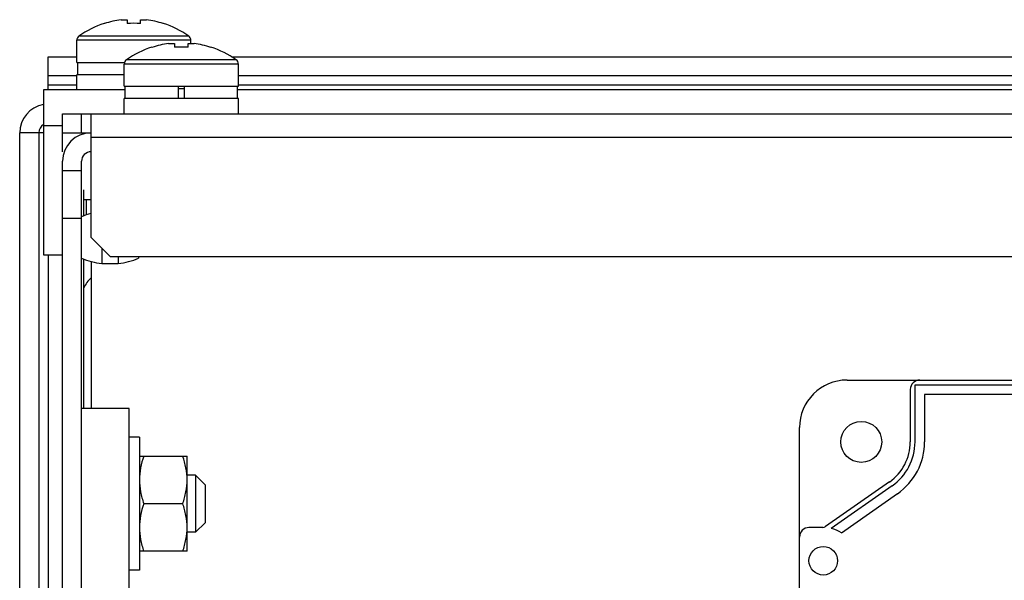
# Model space of a CAD drawing. Header units: millimetres. Extents: x 0 to 2000, y 0 to 2200.
# Tile 7 of 54: x 1037 to 1140, y 352 to 411. Entities that reach past the tile are written whole.
import ezdxf

# ---------------------------------------------------------------- set-up
doc = ezdxf.new("R2010")
doc.units = ezdxf.units.MM
doc.header["$LTSCALE"] = 143.407407
for name, color, linetype in [('00_COMPONENTS', 7, 'CONTINUOUS'), ('_1091541', 7, 'CONTINUOUS'), ('_8934', 7, 'CONTINUOUS')]:
    doc.layers.add(name, color=color, linetype=linetype)

msp = doc.modelspace()

# ---------------------------------------------------------------- linework, layer by layer
at = {"layer": '00_COMPONENTS', "color": 7, "linetype": 'CONTINUOUS'}
for p, q in [((1047.55, 411.07), (1048.18, 411.07)), ((1048.18, 411.07), (1048.18, 410.67)), ((1049.6, 411.07), (1050.22, 411.07)), ((1049.6, 410.67), (1049.6, 411.07)), ((1045.78, 410.69), (1045.79, 410.67)), ((1051.98, 410.67), (1051.99, 410.69)), ((1054.66, 409.35), (1043.12, 409.35)), ((1054.89, 408.91), (1042.89, 408.91)), ((1042.89, 406.58), (1042.89, 408.91)), ((1050.78, 408.19), (1050.79, 408.17)), ((1052.55, 408.57), (1053.18, 408.57)), ((1053.18, 408.57), (1053.18, 408.17)), ((1054.6, 408.57), (1055.22, 408.57)), ((1054.6, 408.17), (1054.6, 408.57)), ((1054.89, 408.57), (1054.89, 408.91)), ((1056.98, 408.17), (1056.99, 408.19)), ((1039.89, 407.18), (1042.89, 407.18)), ((1039.89, 403.68), (1039.89, 407.18)), ((1059.15, 407.18), (1453.62, 407.18)), ((1042.89, 406.58), (1047.92, 406.58)), ((1042.99, 405.28), (1042.99, 406.58)), ((1059.89, 406.41), (1047.89, 406.41)), ((1047.89, 404.08), (1047.89, 406.41)), ((1059.66, 406.85), (1048.12, 406.85)), ((1059.89, 404.08), (1059.89, 406.41)), ((1042.89, 405.18), (1039.89, 405.18)), ((1047.89, 405.28), (1042.89, 405.28)), ((1042.89, 403.68), (1042.89, 405.28)), ((1326.07, 405.18), (1059.89, 405.18)), ((1042.89, 404.18), (1039.89, 404.18)), ((1047.89, 404.08), (1059.89, 404.08)), ((1047.99, 402.78), (1047.99, 404.08)), ((1053.56, 404.08), (1053.56, 402.78)), ((1053.56, 403.83), (1054.21, 403.83)), ((1054.21, 402.78), (1054.21, 404.08)), ((1059.79, 402.78), (1059.79, 404.08)), ((1326.06, 404.18), (1059.89, 404.18)), ((1047.99, 403.68), (1039.39, 403.68)), ((1039.39, 403.68), (1039.39, 386.36)), ((1059.89, 402.78), (1047.89, 402.78)), ((1047.89, 401.18), (1047.89, 402.78)), ((1326.05, 403.68), (1059.79, 403.68)), ((1059.89, 401.18), (1059.89, 402.78)), ((1041.39, 401.18), (1471.39, 401.18)), ((1041.39, 397.18), (1041.39, 401.18)), ((1043.39, 399.18), (1043.39, 401.18)), ((1044.39, 388.18), (1044.39, 401.18)), ((1039.39, 399.93), (1041.39, 399.93)), ((1039.39, 399.18), (1036.89, 399.18)), ((1036.89, 276.18), (1036.89, 399.18)), ((1038.89, 399.18), (1038.89, 276.18)), ((1041.39, 399.18), (1044.39, 399.18)), ((1468.39, 398.68), (1044.39, 398.68)), ((1041.39, 299.08), (1041.39, 396.18)), ((1043.39, 299.08), (1043.39, 396.18)), ((1043.39, 395.18), (1041.39, 395.18)), ((1043.64, 390.46), (1043.64, 393.18)), ((1043.64, 392.18), (1044.39, 392.18)), ((1043.89, 392.18), (1043.89, 390.58)), ((1043.39, 390.18), (1041.39, 390.18)), ((1044.39, 388.18), (1046.39, 386.18)), ((1039.39, 386.36), (1041.39, 386.36)), ((1039.89, 386.36), (1039.89, 276.18)), ((1043.64, 370.18), (1043.64, 385.91)), ((1044.39, 385.66), (1044.39, 370.18)), ((1046.39, 386.18), (1467.39, 386.18)), ((1048.39, 370.18), (1043.39, 370.18)), ((1048.39, 322.68), (1048.39, 370.18)), ((1049.49, 367.18), (1048.39, 367.18)), ((1049.49, 367.18), (1049.49, 353.18)), ((1049.49, 365.18), (1054.49, 365.18)), ((1054.49, 355.18), (1054.49, 365.18)), ((1055.39, 363.18), (1054.49, 363.18)), ((1056.39, 362.18), (1055.39, 363.18)), ((1055.39, 363.18), (1055.39, 357.18)), ((1056.39, 362.18), (1056.39, 358.18)), ((1054.04, 360.18), (1049.93, 360.18)), ((1056.39, 358.18), (1055.39, 357.18)), ((1055.39, 357.18), (1054.49, 357.18)), ((1054.49, 355.18), (1049.49, 355.18)), ((1049.49, 353.18), (1048.39, 353.18))]:
    msp.add_line(p, q, dxfattribs=at)
for centre, radius, start, end in [((1048.89, 401.18), 9.97, 97.7067, 108.0605), ((1048.89, 401.18), 9.97, 71.9395, 82.2933), ((1048.89, 401.18), 10, 108.0819, 125.2515), ((1048.89, 399.63), 11.06, 86.3191, 93.6809), ((1048.89, 401.18), 10, 54.7485, 71.9181), ((1043.43, 408.91), 0.54, 125.2515, 180), ((1054.35, 408.91), 0.54, 0, 54.7485), ((1053.89, 398.68), 10, 108.0819, 125.2515), ((1053.89, 398.68), 9.97, 97.7067, 108.0605), ((1053.89, 397.13), 11.06, 86.3191, 93.6809), ((1053.89, 398.68), 9.97, 71.9395, 82.2933), ((1053.89, 398.68), 10, 54.7485, 71.9181), ((1048.43, 406.41), 0.54, 125.2515, 180), ((1059.35, 406.41), 0.54, 0, 54.7485), ((1039.89, 399.18), 3, 99.643, 180), ((1039.89, 399.18), 1, 120.007, 180), ((1044.39, 396.18), 3, 90, 180), ((1044.39, 396.18), 1, 90, 180), ((1046.39, 381.68), 3, 131.8294, 156.459)]:
    msp.add_arc(centre, radius, start, end, dxfattribs=at)
for points, knots in [([(1049.93, 365.18), (1049.8, 364.78), (1049.57, 363.96), (1049.49, 363.11), (1049.49, 362.68)], [0, 0, 0, 0, 0.501866, 1, 1, 1, 1]), ([(1054.49, 362.68), (1054.49, 363.11), (1054.4, 363.96), (1054.18, 364.78), (1054.04, 365.18)], [0, 0, 0, 0, 0.498134, 1, 1, 1, 1]), ([(1049.49, 362.68), (1049.49, 362.26), (1049.57, 361.41), (1049.8, 360.59), (1049.93, 360.18)], [0, 0, 0, 0, 0.498134, 1, 1, 1, 1]), ([(1054.04, 360.18), (1054.18, 360.59), (1054.4, 361.41), (1054.49, 362.26), (1054.49, 362.68)], [0, 0, 0, 0, 0.501862, 1, 1, 1, 1]), ([(1049.93, 360.18), (1049.8, 359.78), (1049.57, 358.96), (1049.49, 358.11), (1049.49, 357.68)], [0, 0, 0, 0, 0.501866, 1, 1, 1, 1]), ([(1054.49, 357.68), (1054.49, 358.11), (1054.4, 358.96), (1054.18, 359.78), (1054.04, 360.18)], [0, 0, 0, 0, 0.498134, 1, 1, 1, 1]), ([(1049.49, 357.68), (1049.49, 357.26), (1049.57, 356.41), (1049.8, 355.59), (1049.93, 355.18)], [0, 0, 0, 0, 0.498134, 1, 1, 1, 1]), ([(1054.04, 355.18), (1054.18, 355.59), (1054.4, 356.41), (1054.49, 357.26), (1054.49, 357.68)], [0, 0, 0, 0, 0.501862, 1, 1, 1, 1])]:
    msp.add_open_spline(points, degree=3, knots=knots, dxfattribs=at)
at = {"layer": '_1091541', "color": 7, "linetype": 'CONTINUOUS'}
for p, q in [((1123.89, 373.18), (1183.89, 373.18)), ((1130.54, 372.18), (1130.54, 366.68)), ((1131.04, 372.68), (1176.74, 372.68)), ((1131.04, 366.68), (1131.04, 372.68)), ((1175.74, 371.68), (1132.04, 371.68)), ((1132.04, 371.68), (1132.04, 366.68)), ((1118.89, 323.71), (1118.89, 368.18)), ((1128.34, 362.47), (1121.64, 357.78)), ((1128.63, 362.06), (1122.23, 357.58)), ((1123.31, 357.11), (1129.2, 361.24)), ((1121.35, 357.68), (1119.89, 357.68))]:
    msp.add_line(p, q, dxfattribs=at)
for centre, radius in [((1125.39, 366.68), 2.15), ((1121.39, 354.18), 1.5)]:
    msp.add_circle(centre, radius, dxfattribs=at)
for centre, radius, start, end in [((1123.89, 368.18), 5, 90, 180), ((1131.54, 372.18), 1, 90, 180), ((1125.39, 366.68), 5.15, 305, 360), ((1125.39, 366.68), 5.65, 305, 360), ((1125.39, 366.68), 6.65, 305, 360), ((1119.89, 356.68), 1, 90, 180), ((1121.35, 358.18), 0.5, 270, 305), ((1121.39, 354.18), 3.5, 56.7173, 75.9759)]:
    msp.add_arc(centre, radius, start, end, dxfattribs=at)
at = {"layer": '_8934', "color": 7, "linetype": 'CONTINUOUS'}
for p, q in [((1045.52, 387.05), (1045.52, 385.43)), ((1045.52, 385.43), (1047.25, 385.43)), ((1047.25, 386.18), (1047.25, 385.43)), ((1049.39, 386.18), (1049.39, 386.01))]:
    msp.add_line(p, q, dxfattribs=at)
for centre, start, end in [((1046.39, 383.48), 105.4664, 113.5796), ((1046.39, 392.88), 246.4204, 263.3804), ((1046.39, 392.88), 276.6196, 293.5782)]:
    msp.add_arc(centre, 7.5, start, end, dxfattribs=at)

doc.saveas('drawing.dxf')
